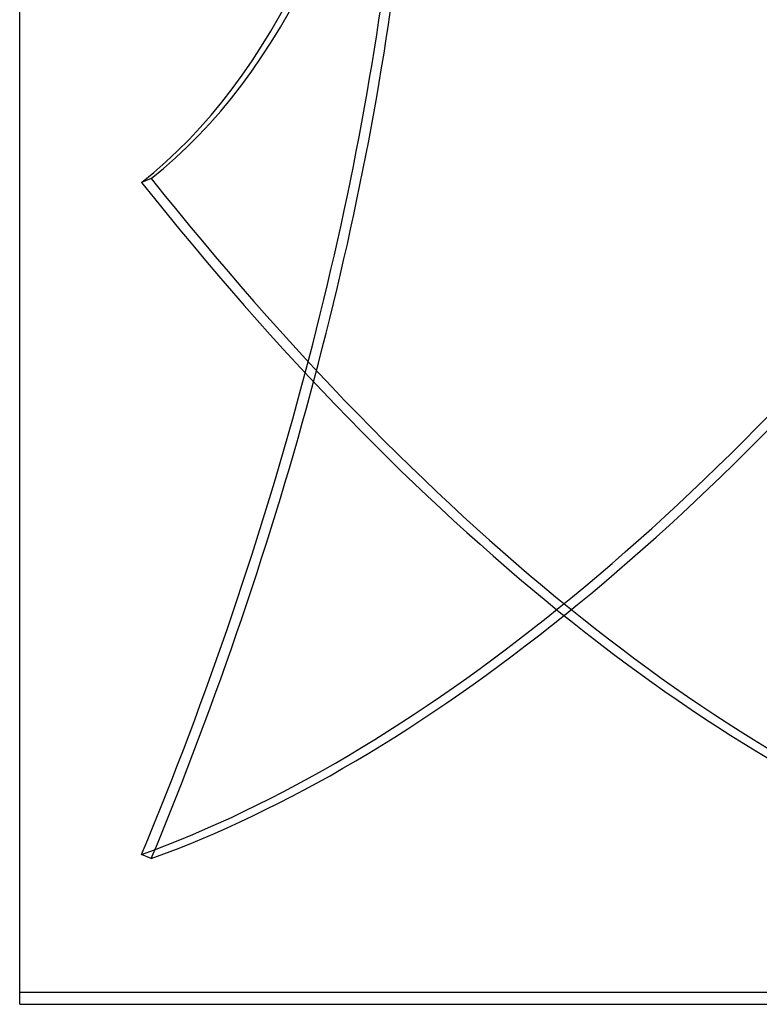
# Model space of a CAD drawing. Header units: millimetres. Extents: x -81 to 97, y -215 to 215.
# Tile 2 of 74: x -81 to -18, y -154 to -70. Entities that reach past the tile are written whole.
import ezdxf

# ---------------------------------------------------------------- set-up
doc = ezdxf.new("R2010")
doc.units = ezdxf.units.MM
doc.layers.add('MAIN-1', color=7, linetype='Continuous')
doc.layers.add('MAIN-2', color=7, linetype='Continuous')

msp = doc.modelspace()

# ---------------------------------------------------------------- linework, layer by layer
at = {"layer": 'MAIN-1'}
for q in [(-81, 153.5), (-11, -153.5)]:
    msp.add_line((-81, -153.5), q, dxfattribs=at)
at = {"layer": 'MAIN-2'}
for p, q in [((-69.885, -83.752), (-70.694, -84.098)), ((-69.885, -141.197), (-70.694, -140.851)), ((-8.5, -152.5), (-81, -152.5))]:
    msp.add_line(p, q, dxfattribs=at)
for centre, major_axis, start_param, end_param in [((-140.572, 57.087), (-62.288, 145.857), -3.012693, -2.46516), ((-141.381, 56.741), (-62.288, 145.857), -3.012693, -2.46516), ((-141.381, -114.386), (62.288, 145.857), -1.549213, -1.00168), ((-140.572, -114.732), (62.288, 145.857), -1.549213, -1.00168), ((-35.405, 37.185), (-76.303, -178.674), 0.417581, 1.045899), ((-34.595, 37.185), (-76.303, 178.674), 2.095693, 2.724012), ((-35.405, 36.84), (76.303, -178.674), -1.045899, -0.417581), ((-34.595, 36.84), (76.303, 178.674), -2.724012, -2.102073)]:
    msp.add_ellipse(centre, major_axis=major_axis, ratio=0.475528, start_param=start_param, end_param=end_param, dxfattribs=at)

doc.saveas('drawing.dxf')
